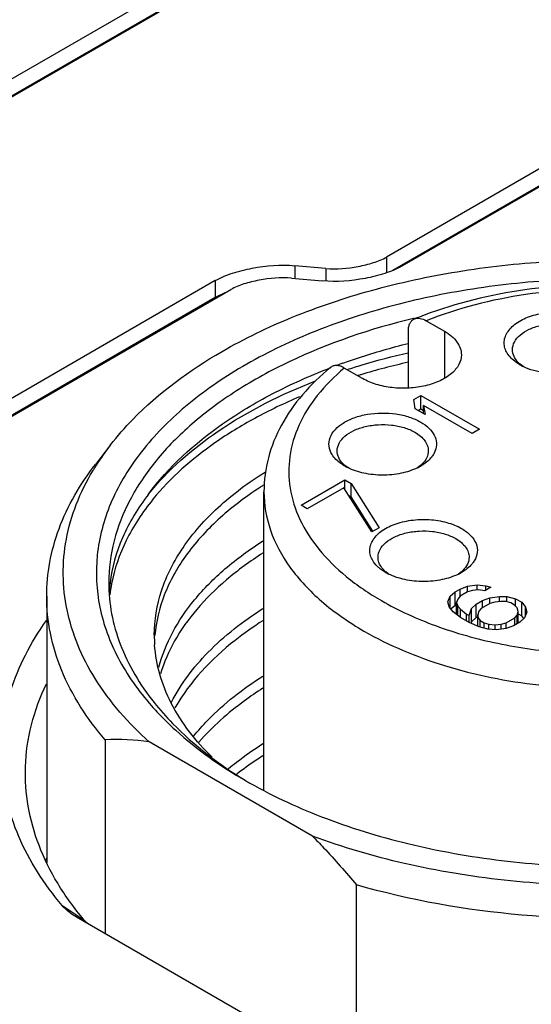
# Model space of a CAD drawing. Header units: inches. Extents: x 0 to 34, y 0 to 22.
# Tile 74 of 103: x 29.234 to 29.477, y 17.662 to 18.13. Entities that reach past the tile are written whole.
import ezdxf

# ---------------------------------------------------------------- set-up
doc = ezdxf.new("R2010")
doc.units = ezdxf.units.IN
doc.header["$LTSCALE"] = 1.87
doc.header["$MEASUREMENT"] = 0
doc.layers.get('0').update_dxf_attribs({"linetype": 'CONTINUOUS'})

msp = doc.modelspace()

# ---------------------------------------------------------------- linework, layer by layer
at = {"color": 7, "linetype": 'CONTINUOUS'}
for p, q in [((30.3128280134, 18.7272052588), (28.7956911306, 17.8512294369)), ((30.3128280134, 18.719169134), (28.7960939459, 17.8434258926)), ((28.8030568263, 17.8469765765), (30.320193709, 18.7229523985)), ((30.0226412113, 18.371964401), (29.4084875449, 18.0173597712)), ((29.4158532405, 18.0131069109), (30.030006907, 18.3677115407)), ((30.0226412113, 18.3639282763), (29.4112316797, 18.0109080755)), ((29.4084875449, 18.0173597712), (29.4084875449, 18.0098736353)), ((29.3796051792, 18.0119246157), (29.364854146, 18.0132537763)), ((29.364854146, 18.0132537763), (29.364854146, 18.0071721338)), ((29.3796051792, 18.0119246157), (29.3796051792, 18.0058957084)), ((29.3632425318, 18.0073173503), (29.377993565, 18.0059881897)), ((29.3269944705, 18.0061350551), (28.9266915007, 17.7749609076)), ((28.9340571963, 17.7707080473), (29.3343601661, 18.0018821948)), ((29.3269944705, 18.0061350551), (29.3269944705, 17.9980989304)), ((29.3269944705, 17.9980989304), (28.9266915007, 17.7669247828)), ((29.3315960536, 18.0003308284), (29.3269944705, 17.9980989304)), ((29.4215391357, 17.9882038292), (29.4212249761, 17.9881279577)), ((29.427337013, 17.987073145), (29.4359782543, 17.9820838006)), ((29.4188525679, 17.9550940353), (29.4188525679, 17.9823286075)), ((29.4359782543, 17.9820838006), (29.4359782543, 17.9595907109)), ((29.3970038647, 17.9595804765), (29.3883626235, 17.9645698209)), ((29.4734096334, 17.9652931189), (29.4720468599, 17.9663418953)), ((29.4213628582, 17.9495343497), (29.4248427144, 17.9515435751)), ((29.4248427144, 17.9515435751), (29.4526815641, 17.9354697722)), ((29.4248427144, 17.9451146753), (29.4248427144, 17.9515435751)), ((29.4220292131, 17.945131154), (29.4213628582, 17.9495343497)), ((29.4492017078, 17.9334605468), (29.4261013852, 17.9467983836)), ((29.4261013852, 17.9427799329), (29.4261013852, 17.9467983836)), ((29.4261013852, 17.9467983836), (29.4267677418, 17.9423951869)), ((29.4267677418, 17.9423951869), (29.4220292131, 17.945131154)), ((29.4234502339, 17.9443106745), (29.4248427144, 17.9451146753)), ((29.4248427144, 17.9451146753), (29.4261013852, 17.9443879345)), ((29.4526815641, 17.9354697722), (29.4492017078, 17.9334605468)), ((29.277133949, 17.9279520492), (29.2699461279, 17.9186730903)), ((29.4316638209, 17.9253026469), (29.430875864, 17.9236451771)), ((29.3899665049, 17.9171795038), (29.3886551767, 17.9181925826)), ((29.4246105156, 17.9181915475), (29.4231981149, 17.917108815)), ((29.3677730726, 17.8993037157), (29.3886522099, 17.9113590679)), ((29.3886522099, 17.9113590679), (29.3916137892, 17.909649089)), ((29.3886522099, 17.90681777), (29.3886522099, 17.9113590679)), ((29.3916137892, 17.9032201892), (29.3916137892, 17.909649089)), ((29.3916137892, 17.909649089), (29.4048915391, 17.8885878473)), ((29.350133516, 17.7639623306), (29.350133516, 17.9057341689)), ((29.388133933, 17.9076398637), (29.370734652, 17.8975937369)), ((29.4014116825, 17.8865786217), (29.388133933, 17.9076398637)), ((29.390523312, 17.9038498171), (29.3916137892, 17.9032201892)), ((29.370734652, 17.8975937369), (29.3677730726, 17.8993037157)), ((29.4019079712, 17.8868914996), (29.3916137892, 17.9032201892)), ((29.4048915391, 17.8885878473), (29.4014116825, 17.8865786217)), ((29.4079754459, 17.8673098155), (29.4056334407, 17.8688653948)), ((29.4094158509, 17.8665532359), (29.4080916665, 17.8675750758)), ((29.4440460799, 17.8675751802), (29.4427042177, 17.8665410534)), ((29.446894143, 17.8607194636), (29.4515709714, 17.8613678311)), ((29.4515709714, 17.8613678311), (29.455680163, 17.8610044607)), ((29.4515709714, 17.8589952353), (29.4515709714, 17.8613678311)), ((29.4387744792, 17.8560312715), (29.4410820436, 17.8580476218)), ((29.4410820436, 17.8580476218), (29.4434019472, 17.859387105)), ((29.4410820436, 17.851618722), (29.4410820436, 17.8580476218)), ((29.4434019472, 17.859387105), (29.446894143, 17.8607194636)), ((29.4434019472, 17.8560027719), (29.4434019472, 17.859387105)), ((29.4469435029, 17.8580119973), (29.4434636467, 17.8560027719)), ((29.446894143, 17.8580119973), (29.446894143, 17.8607194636)), ((29.4492757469, 17.8586746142), (29.4469435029, 17.8580119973)), ((29.4522003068, 17.8589952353), (29.4492757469, 17.8586746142)), ((29.455137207, 17.8586389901), (29.4522003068, 17.8589952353)), ((29.4580370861, 17.860313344), (29.455137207, 17.8586389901)), ((29.455680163, 17.8610044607), (29.4580370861, 17.860313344)), ((29.455680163, 17.8589524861), (29.455680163, 17.8610044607)), ((29.2467870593, 17.8560255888), (29.2467870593, 17.7293560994)), ((29.4376515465, 17.8533309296), (29.4387744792, 17.8560312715)), ((29.438280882, 17.8509583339), (29.4376515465, 17.8533309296)), ((29.4387744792, 17.850306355), (29.4387744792, 17.8560312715)), ((29.4410820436, 17.851618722), (29.4417607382, 17.8520105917)), ((29.4423160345, 17.8546561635), (29.4417607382, 17.8529675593)), ((29.4417607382, 17.8472944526), (29.4417607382, 17.8529675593)), ((29.4417607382, 17.8529675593), (29.4423777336, 17.8512718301)), ((29.4434636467, 17.8560027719), (29.4423160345, 17.8546561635)), ((29.4488438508, 17.8502173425), (29.4511514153, 17.8522336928)), ((29.4511514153, 17.8522336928), (29.4540512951, 17.8539080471)), ((29.4511514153, 17.845804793), (29.4511514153, 17.8522336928)), ((29.4575928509, 17.8525329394), (29.4535330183, 17.8501888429)), ((29.4540512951, 17.8539080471), (29.4575434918, 17.8552404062)), ((29.4540512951, 17.8504880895), (29.4540512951, 17.8539080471)), ((29.4575434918, 17.8552404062), (29.4622203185, 17.8558887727)), ((29.4575434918, 17.8525329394), (29.4575434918, 17.8552404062)), ((29.459925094, 17.8531955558), (29.4575928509, 17.8525329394)), ((29.4628496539, 17.8535161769), (29.459925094, 17.8531955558)), ((29.4622203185, 17.8558887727), (29.4657371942, 17.8558673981)), ((29.4622203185, 17.8535161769), (29.4622203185, 17.8558887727)), ((29.4651942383, 17.8535019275), (29.4628496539, 17.8535161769)), ((29.4675511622, 17.8528108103), (29.4651942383, 17.8535019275)), ((29.4657371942, 17.8558673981), (29.4698587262, 17.8548271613)), ((29.4657371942, 17.8533427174), (29.4657371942, 17.8558673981)), ((29.4693281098, 17.851784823), (29.4675511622, 17.8528108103)), ((29.4698587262, 17.8548271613), (29.4728203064, 17.853117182)), ((29.4698587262, 17.8511815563), (29.4698587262, 17.8548271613)), ((29.4728203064, 17.853117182), (29.4746219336, 17.8507374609)), ((29.4728203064, 17.8466882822), (29.4728203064, 17.853117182)), ((29.440082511, 17.8485786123), (29.438280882, 17.8509583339)), ((29.4410820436, 17.851618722), (29.4391664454, 17.8499448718)), ((29.4436487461, 17.8458497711), (29.440082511, 17.8485786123)), ((29.4423777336, 17.8468223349), (29.4423777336, 17.8512718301)), ((29.4423777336, 17.8512718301), (29.443574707, 17.849910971)), ((29.443574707, 17.849910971), (29.4465486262, 17.8475241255)), ((29.443574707, 17.8458497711), (29.443574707, 17.849910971)), ((29.4465486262, 17.8475241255), (29.4477332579, 17.846840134)), ((29.4465486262, 17.8441754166), (29.4465486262, 17.8475241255)), ((29.4477332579, 17.846840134), (29.4488438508, 17.8502173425)), ((29.4488438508, 17.8437884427), (29.4488438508, 17.8502173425)), ((29.4523854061, 17.8488422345), (29.4518301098, 17.8471536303)), ((29.4535330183, 17.8501888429), (29.4523854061, 17.8488422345)), ((29.470525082, 17.8504239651), (29.4693281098, 17.851784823)), ((29.4711420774, 17.8487282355), (29.470525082, 17.8504239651)), ((29.4705867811, 17.8470396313), (29.4711420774, 17.8487282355)), ((29.4711420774, 17.8432563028), (29.4711420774, 17.8487282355)), ((29.4711420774, 17.8476572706), (29.4728203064, 17.8466882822)), ((29.4752512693, 17.848364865), (29.474128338, 17.8456645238)), ((29.4746219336, 17.8507374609), (29.4752512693, 17.848364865)), ((29.4746219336, 17.8468514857), (29.4746219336, 17.8507374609)), ((29.4477949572, 17.8434558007), (29.4436487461, 17.8458497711)), ((29.4477332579, 17.8434558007), (29.4477332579, 17.846840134)), ((29.4525211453, 17.8413967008), (29.4477949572, 17.8434558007)), ((29.4488438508, 17.8437884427), (29.4486427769, 17.8431769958)), ((29.4511514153, 17.845804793), (29.4488438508, 17.8437884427)), ((29.4511514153, 17.845804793), (29.4518301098, 17.8461966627)), ((29.4518301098, 17.8471536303), (29.4518547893, 17.8457998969)), ((29.4518301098, 17.8457998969), (29.4518301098, 17.8471536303)), ((29.4518547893, 17.8416870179), (29.4518547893, 17.8457998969)), ((29.4518547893, 17.8457998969), (29.4530517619, 17.8444390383)), ((29.4530517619, 17.8444390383), (29.4548287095, 17.843413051)), ((29.4530517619, 17.8412627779), (29.4530517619, 17.8444390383)), ((29.4548287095, 17.843413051), (29.4571856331, 17.8427219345)), ((29.4548287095, 17.8408142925), (29.4548287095, 17.843413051)), ((29.4571856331, 17.8427219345), (29.4601225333, 17.8423656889)), ((29.4571856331, 17.8403564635), (29.4571856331, 17.8427219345)), ((29.4601225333, 17.8423656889), (29.4630470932, 17.84268631)), ((29.4630470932, 17.84268631), (29.4653793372, 17.8433489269)), ((29.4630470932, 17.840311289), (29.4630470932, 17.84268631)), ((29.4653793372, 17.8433489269), (29.4694391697, 17.8456930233)), ((29.4653793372, 17.8406414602), (29.4653793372, 17.8433489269)), ((29.4718207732, 17.8436481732), (29.4689208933, 17.8419738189)), ((29.4694391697, 17.8456930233), (29.4705867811, 17.8470396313)), ((29.4694391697, 17.8422730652), (29.4694391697, 17.8456930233)), ((29.4705867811, 17.8429356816), (29.4705867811, 17.8470396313)), ((29.474128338, 17.8456645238), (29.4718207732, 17.8436481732)), ((29.4737895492, 17.8454080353), (29.4728203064, 17.8466882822)), ((29.4566426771, 17.8403564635), (29.4525211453, 17.8413967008)), ((29.4607518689, 17.839993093), (29.4566426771, 17.8403564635)), ((29.4601225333, 17.839993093), (29.4601225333, 17.8423656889)), ((29.4654286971, 17.8406414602), (29.4607518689, 17.839993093)), ((29.4689208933, 17.8419738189), (29.4654286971, 17.8406414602)), ((29.2746425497, 17.7876370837), (29.2746425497, 17.6954259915)), ((29.3731664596, 17.741885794), (29.2955664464, 17.786691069)), ((29.2466458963, 17.7296326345), (29.2465685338, 17.7295611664)), ((29.2466269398, 17.72953729), (29.2467018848, 17.7296060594)), ((29.3940903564, 17.6304008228), (29.3940903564, 17.7186694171)), ((29.254167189, 17.7088143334), (29.2645071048, 17.7020830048)), ((29.2609049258, 17.7033579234), (29.2602702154, 17.7037340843)), ((29.3772052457, 17.6362075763), (29.2609049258, 17.7033579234)), ((29.2666951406, 17.6999870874), (29.2645071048, 17.7020830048))]:
    msp.add_line(p, q, dxfattribs=at)
for centre, radius, start, end in [((29.4948505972, 17.8069990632), 0.1951268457, 110.55798025, 111.9885007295), ((29.4855089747, 17.6943883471), 0.2895109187, 111.004254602, 111.1706418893), ((29.4881624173, 17.6873352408), 0.2970467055, 109.7891078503, 110.4522212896), ((29.4916072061, 17.644072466), 0.3313320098, 102.69781651, 106.7193009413), ((29.4811974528, 17.9770036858), 0.0140501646, 225.0574235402, 229.3618128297), ((29.484666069, 17.9881703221), 0.0255019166, 240.0393771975, 243.8476032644), ((29.4851241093, 17.6667957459), 0.3077044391, 106.7803901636, 107.0647590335), ((29.3749401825, 17.8519781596), 0.1238465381, 142.1605653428, 147.6111100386), ((29.3686606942, 17.8560165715), 0.1163807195, 147.6339895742, 149.0650809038), ((29.3978057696, 17.928854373), 0.0140501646, 225.0574235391, 229.3618128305), ((29.4012309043, 17.9399435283), 0.0254130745, 240.0370699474, 243.7083484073), ((29.4119042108, 17.9401829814), 0.0256859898, 296.0232075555, 299.9469362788), ((29.4154699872, 17.9288402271), 0.0140336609, 310.6418678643, 314.9568178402), ((29.4438150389, 17.7608211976), 0.1752782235, 122.3579536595, 122.9732521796), ((29.4172419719, 17.8782387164), 0.0140513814, 225.0575470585, 229.3676158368), ((29.4206786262, 17.8893457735), 0.025435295, 240.0376234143, 243.7431337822), ((29.4314181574, 17.8894156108), 0.0255159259, 296.2185507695, 299.9635131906), ((29.434905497, 17.8782235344), 0.0140334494, 310.6429021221, 314.9568394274), ((29.350457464, 17.8531150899), 0.0741228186, 172.9064083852, 175.7693857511), ((29.351285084, 17.8479352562), 0.0749570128, 169.2541881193, 173.3701898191), ((29.3638503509, 17.8374055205), 0.0658793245, 179.9812568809, 183.9800348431), ((29.400032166, 17.894799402), 0.137686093, 221.3532605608, 222.9171579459), ((29.2805791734, 17.687073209), 0.1007389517, 81.444151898, 93.3784416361), ((29.4561439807, 17.9671724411), 0.2296315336, 239.9994097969, 240.6046348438), ((29.3508577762, 17.6744150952), 0.1186948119, 151.3922885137, 151.8751317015)]:
    msp.add_arc(centre, radius, start, end, dxfattribs=at)
for points, knots in [([(29.3301906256, 17.9724441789), (29.3409092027, 17.978632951), (29.3640946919, 17.9897759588), (29.4016879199, 18.0023771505), (29.4423961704, 18.0111742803), (29.4850727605, 18.0159167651), (29.5285218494, 18.0164749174), (29.5715225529, 18.0128307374), (29.6128595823, 18.0050906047), (29.6392877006, 17.9971147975), (29.651903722, 17.992435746)], [0, 0, 0, 0, 0.1120242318, 0.2319800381, 0.358118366, 0.4882600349, 0.619988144, 0.7507932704, 0.8782113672, 1, 1, 1, 1]), ([(29.3796051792, 18.0119246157), (29.3847328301, 18.0114626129), (29.3924625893, 18.0122114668), (29.4020854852, 18.014458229), (29.4065353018, 18.0162325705), (29.4084875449, 18.0173597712)], [0, 0, 0, 0, 0.5204966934, 0.7720948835, 1, 1, 1, 1]), ([(29.3269944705, 18.0061350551), (29.3295533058, 18.0076124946), (29.3353572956, 18.0099823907), (29.3479693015, 18.0130068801), (29.3581198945, 18.0138653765), (29.364854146, 18.0132537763)], [0, 0, 0, 0, 0.2277552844, 0.4787779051, 1, 1, 1, 1]), ([(29.4158532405, 18.0131069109), (29.4132943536, 18.0116294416), (29.4074895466, 18.0092607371), (29.3948771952, 18.0062388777), (29.3847276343, 18.005379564), (29.377993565, 18.0059881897)], [0, 0, 0, 0, 0.2277642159, 0.478802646, 1, 1, 1, 1]), ([(29.6837440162, 17.9660146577), (29.6732428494, 17.9720778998), (29.650461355, 17.9829365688), (29.6134737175, 17.9950233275), (29.5734121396, 18.0032130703), (29.5314994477, 18.0072524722), (29.4890081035, 18.0070218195), (29.4472337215, 18.0025270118), (29.4074468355, 17.9939046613), (29.3708504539, 17.9814124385), (29.3385404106, 17.9654134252), (29.3114754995, 17.9463484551), (29.2904741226, 17.9246999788), (29.2762645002, 17.900976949), (29.2695572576, 17.8758291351), (29.270864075, 17.8502673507), (29.2800613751, 17.8254969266), (29.2905392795, 17.8108060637), (29.2966780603, 17.8038302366)], [0, 0, 0, 0, 0.0658154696, 0.1364387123, 0.2107361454, 0.2873006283, 0.3645804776, 0.4409746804, 0.5149406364, 0.5850968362, 0.650340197, 0.7099854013, 0.7639373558, 0.8128899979, 0.8584721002, 0.9031295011, 0.9495644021, 1, 1, 1, 1]), ([(29.3632425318, 18.0073173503), (29.3581148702, 18.0077797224), (29.3503849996, 18.007030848), (29.3407621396, 18.0047838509), (29.336312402, 18.0030093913), (29.3343601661, 18.0018821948)], [0, 0, 0, 0, 0.5204999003, 0.7720962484, 1, 1, 1, 1]), ([(29.6206293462, 17.9798354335), (29.6068097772, 17.9872489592), (29.5757558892, 17.9986218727), (29.5259709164, 18.0057730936), (29.4749207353, 18.0035263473), (29.4417702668, 17.9954916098), (29.4263308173, 17.9896997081)], [0, 0, 0, 0, 0.2358232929, 0.4916750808, 0.7520328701, 1, 1, 1, 1]), ([(29.6190186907, 17.9768598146), (29.6126141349, 17.9805577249), (29.5987374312, 17.9871981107), (29.5680695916, 17.9973341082), (29.5260711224, 18.0036460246), (29.4753695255, 18.0013590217), (29.442482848, 17.9930733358), (29.427337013, 17.987073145)], [0, 0, 0, 0, 0.1123822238, 0.2328630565, 0.4898893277, 0.7524393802, 1, 1, 1, 1]), ([(29.4212249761, 17.9881279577), (29.4009389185, 17.9832188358), (29.3718477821, 17.9734274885), (29.3373642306, 17.9545669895), (29.3159567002, 17.9388454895), (29.2986870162, 17.9214264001), (29.2859479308, 17.9026124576), (29.2780991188, 17.8827747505), (29.2763146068, 17.8690401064), (29.2763146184, 17.8623390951)], [0, 0, 0, 0, 0.3047467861, 0.4438538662, 0.5726812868, 0.691183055, 0.8003052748, 0.9021583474, 1, 1, 1, 1]), ([(29.4188525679, 17.9823286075), (29.4188525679, 17.9829805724), (29.418961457, 17.9842147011), (29.4195212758, 17.9858884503), (29.4204685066, 17.9871920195), (29.4213380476, 17.9877484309), (29.4217912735, 17.9879318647)], [0, 0, 0, 0, 0.2919286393, 0.5502095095, 0.7810688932, 1, 1, 1, 1]), ([(29.4217912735, 17.9879318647), (29.4225957, 17.9882574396), (29.4246219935, 17.9883658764), (29.4264267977, 17.9875986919), (29.427337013, 17.987073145)], [0, 0, 0, 0, 0.452255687, 1, 1, 1, 1]), ([(29.4658857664, 17.9716201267), (29.4654283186, 17.9723707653), (29.4647011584, 17.9739472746), (29.4643092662, 17.9765004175), (29.4646872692, 17.9790563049), (29.4662458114, 17.9824708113), (29.470142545, 17.9862599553), (29.4765955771, 17.9894117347), (29.4844201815, 17.9912162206), (29.4928250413, 17.9914787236), (29.5009319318, 17.9901867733), (29.5059367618, 17.9882319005), (29.5081196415, 17.9869715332)], [0, 0, 0, 0, 0.0470060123, 0.0916311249, 0.1362307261, 0.1831823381, 0.29006903, 0.4182975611, 0.563513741, 0.7162592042, 0.8652125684, 1, 1, 1, 1]), ([(29.4683714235, 17.9733100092), (29.4683713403, 17.9745590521), (29.4691254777, 17.9772617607), (29.4720711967, 17.9806119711), (29.4764195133, 17.9832615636), (29.4818479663, 17.9850753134), (29.4879332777, 17.9859301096), (29.4941896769, 17.9857569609), (29.5001044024, 17.9845736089), (29.5037334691, 17.983076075), (29.5053363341, 17.9821506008)], [0, 0, 0, 0, 0.086938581, 0.1864134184, 0.3038067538, 0.4376215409, 0.5821212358, 0.7294380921, 0.8711725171, 1, 1, 1, 1]), ([(29.4359782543, 17.9820838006), (29.4371875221, 17.9813855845), (29.4393814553, 17.9798743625), (29.4420035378, 17.9771185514), (29.4436621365, 17.9740698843), (29.4440499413, 17.9718818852), (29.4440500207, 17.9708321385)], [0, 0, 0, 0, 0.2896965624, 0.5490830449, 0.7822144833, 1, 1, 1, 1]), ([(29.3875945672, 17.9668398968), (29.3901045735, 17.9677430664), (29.4003786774, 17.9712858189), (29.4108358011, 17.9742934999), (29.4187912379, 17.9762793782)], [0, 0, 0, 0, 0.2454704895, 1, 1, 1, 1]), ([(29.2771344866, 17.9279519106), (29.2804177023, 17.9321904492), (29.2957190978, 17.9496419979), (29.3147719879, 17.9635416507), (29.3301906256, 17.9724441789)], [0, 0, 0, 0, 0.2314383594, 1, 1, 1, 1]), ([(29.3897278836, 17.9638406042), (29.3920766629, 17.9646096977), (29.4016691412, 17.9676219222), (29.4114040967, 17.9701771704), (29.4187971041, 17.9718609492)], [0, 0, 0, 0, 0.2458261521, 1, 1, 1, 1]), ([(29.4440500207, 17.9708321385), (29.4440501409, 17.9692425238), (29.4430903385, 17.9658028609), (29.43934151, 17.9615390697), (29.4338075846, 17.9581668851), (29.4268989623, 17.9558584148), (29.4191541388, 17.9547702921), (29.411191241, 17.9549905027), (29.4036630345, 17.9564965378), (29.39904395, 17.9584025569), (29.3970038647, 17.9595804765)], [0, 0, 0, 0, 0.0869346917, 0.1864066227, 0.3037946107, 0.4376041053, 0.5821006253, 0.7294224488, 0.8711673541, 1, 1, 1, 1]), ([(29.4719302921, 17.9660762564), (29.4712763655, 17.9664538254), (29.4689668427, 17.9679351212), (29.4669232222, 17.9699177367), (29.4658857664, 17.9716201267)], [0, 0, 0, 0, 0.2747119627, 1, 1, 1, 1]), ([(29.4712724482, 17.967058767), (29.4703975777, 17.9679332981), (29.4689456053, 17.969840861), (29.4683714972, 17.9722036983), (29.4683714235, 17.9733100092)], [0, 0, 0, 0, 0.5278883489, 1, 1, 1, 1]), ([(29.2951217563, 17.9044197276), (29.3047547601, 17.9175115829), (29.324078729, 17.9349444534), (29.3543694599, 17.9530245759), (29.3717842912, 17.9608089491), (29.3809530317, 17.9643598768)], [0, 0, 0, 0, 0.460862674, 0.7212152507, 1, 1, 1, 1]), ([(29.3817757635, 17.96481036), (29.3769856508, 17.9608701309), (29.3682577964, 17.9524771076), (29.3580480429, 17.9379742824), (29.351613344, 17.9222351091), (29.350133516, 17.9111729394), (29.350133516, 17.9057341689)], [0, 0, 0, 0, 0.2690930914, 0.522253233, 0.7640397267, 1, 1, 1, 1]), ([(29.3883626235, 17.9645698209), (29.3836848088, 17.9606333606), (29.3753726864, 17.9523202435), (29.3663092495, 17.9379550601), (29.3616899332, 17.9226927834), (29.361839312, 17.9071036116), (29.3667435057, 17.8918833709), (29.3760723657, 17.877583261), (29.3894065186, 17.8645674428), (29.4001773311, 17.8572868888), (29.4060514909, 17.8538952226)], [0, 0, 0, 0, 0.1342790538, 0.2562099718, 0.3694557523, 0.4796660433, 0.5933009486, 0.7159106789, 0.8510212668, 1, 1, 1, 1]), ([(29.3883626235, 17.9645698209), (29.3877728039, 17.9649103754), (29.3866000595, 17.9654571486), (29.384794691, 17.9658265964), (29.3831210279, 17.965645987), (29.3821703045, 17.9651341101), (29.3817758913, 17.9648101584)], [0, 0, 0, 0, 0.2921031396, 0.5504629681, 0.7810979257, 1, 1, 1, 1]), ([(29.4953453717, 17.9620715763), (29.4915053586, 17.9616003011), (29.4839639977, 17.9616744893), (29.4766451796, 17.9636955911), (29.4734258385, 17.9652791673)], [0, 0, 0, 0, 0.5188481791, 1, 1, 1, 1]), ([(29.2951217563, 17.9044197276), (29.3044547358, 17.916110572), (29.3293287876, 17.9376063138), (29.3584610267, 17.9521402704), (29.3746242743, 17.9584373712)], [0, 0, 0, 0, 0.4630516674, 1, 1, 1, 1]), ([(29.3671189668, 17.9508969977), (29.3598467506, 17.947813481), (29.345997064, 17.9411947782), (29.3215711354, 17.926283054), (29.3057456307, 17.9124032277), (29.2973348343, 17.9021093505)], [0, 0, 0, 0, 0.2761191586, 0.5353212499, 1, 1, 1, 1]), ([(29.3816027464, 17.9314465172), (29.3826789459, 17.9343698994), (29.3867027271, 17.9381755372), (29.3932380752, 17.9411585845), (29.401649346, 17.9432937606), (29.4106619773, 17.9433765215), (29.4191540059, 17.9414592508), (29.4230106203, 17.9398137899), (29.4247279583, 17.9388222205)], [0, 0, 0, 0, 0.1959987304, 0.3186391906, 0.4539474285, 0.7384914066, 0.8752324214, 1, 1, 1, 1]), ([(29.3849797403, 17.9251606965), (29.3849796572, 17.9264097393), (29.3857337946, 17.929112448), (29.3886795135, 17.9324626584), (29.3930278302, 17.9351122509), (29.3984562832, 17.9369260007), (29.4045415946, 17.9377807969), (29.4107979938, 17.9376076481), (29.4167127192, 17.9364242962), (29.420341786, 17.9349267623), (29.421944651, 17.9340012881)], [0, 0, 0, 0, 0.086938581, 0.1864134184, 0.3038067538, 0.4376215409, 0.5821212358, 0.7294380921, 0.8711725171, 1, 1, 1, 1]), ([(29.4247279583, 17.9388222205), (29.4261291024, 17.9380132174), (29.4286128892, 17.9362345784), (29.4313211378, 17.9328303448), (29.432487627, 17.9290031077), (29.4320889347, 17.9264574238), (29.4316638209, 17.9253026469)], [0, 0, 0, 0, 0.2938211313, 0.5488444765, 0.7765296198, 1, 1, 1, 1]), ([(29.421944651, 17.9340012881), (29.4228947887, 17.9334526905), (29.4246185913, 17.9322653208), (29.4266788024, 17.9301000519), (29.427982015, 17.9277046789), (29.428286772, 17.9259855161), (29.4282868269, 17.9251606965)], [0, 0, 0, 0, 0.289695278, 0.5490782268, 0.7822102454, 1, 1, 1, 1]), ([(29.3825451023, 17.9233880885), (29.3817987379, 17.9245898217), (29.3807501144, 17.9272834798), (29.3811308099, 17.9301645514), (29.3816027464, 17.9314465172)], [0, 0, 0, 0, 0.5087335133, 1, 1, 1, 1]), ([(29.388538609, 17.9179269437), (29.3878930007, 17.9182997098), (29.3856090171, 17.9197625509), (29.3835852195, 17.9217133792), (29.3825451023, 17.9233880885)], [0, 0, 0, 0, 0.2743906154, 1, 1, 1, 1]), ([(29.3878807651, 17.9189094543), (29.3870058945, 17.9197839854), (29.3855539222, 17.9216915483), (29.384979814, 17.9240543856), (29.3849797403, 17.9251606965)], [0, 0, 0, 0, 0.5278883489, 1, 1, 1, 1]), ([(29.430875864, 17.9236451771), (29.4305524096, 17.9230927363), (29.4289219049, 17.920781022), (29.4266126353, 17.9190147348), (29.4247265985, 17.9179263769)], [0, 0, 0, 0, 0.2271946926, 1, 1, 1, 1]), ([(29.4282868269, 17.9251606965), (29.4282869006, 17.9240543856), (29.4277126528, 17.9216914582), (29.4262604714, 17.9197841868), (29.4253858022, 17.9189094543)], [0, 0, 0, 0, 0.4721116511, 1, 1, 1, 1]), ([(29.2467872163, 17.8560255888), (29.2467873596, 17.8614156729), (29.2477946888, 17.8723394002), (29.2538794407, 17.894220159), (29.262766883, 17.9094052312), (29.2699464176, 17.9186730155)], [0, 0, 0, 0, 0.2382912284, 0.4817190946, 1, 1, 1, 1]), ([(29.2955664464, 17.786691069), (29.2857483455, 17.7955163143), (29.2727643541, 17.8101889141), (29.2611839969, 17.8324803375), (29.2559743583, 17.8492357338), (29.254107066, 17.8662637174), (29.2556213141, 17.8833072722), (29.260479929, 17.9000979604), (29.265746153, 17.9106891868), (29.2688349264, 17.9158437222)], [0, 0, 0, 0, 0.2748799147, 0.4006821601, 0.5209086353, 0.6380838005, 0.7551028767, 0.8748786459, 1, 1, 1, 1]), ([(29.2979710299, 17.8374270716), (29.297973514, 17.8445830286), (29.3004675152, 17.8594631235), (29.3112638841, 17.8803684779), (29.3284219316, 17.8995337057), (29.342894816, 17.910223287), (29.3508915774, 17.9152248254)], [0, 0, 0, 0, 0.2190790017, 0.4526691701, 0.7112386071, 1, 1, 1, 1]), ([(29.4231735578, 17.9171011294), (29.4207202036, 17.9159012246), (29.4152299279, 17.9141463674), (29.4065589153, 17.9133075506), (29.3978950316, 17.91417454), (29.392418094, 17.9159501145), (29.3899744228, 17.9171594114)], [0, 0, 0, 0, 0.2398896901, 0.5002981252, 0.7605092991, 1, 1, 1, 1]), ([(29.2951413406, 17.9044149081), (29.2902671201, 17.8980627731), (29.2820994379, 17.8847500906), (29.2778204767, 17.8696510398), (29.2769019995, 17.8622685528)], [0, 0, 0, 0, 0.5183645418, 1, 1, 1, 1]), ([(29.3484203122, 17.9078664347), (29.3412702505, 17.9032277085), (29.3282562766, 17.8933802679), (29.3125272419, 17.8760439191), (29.3020215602, 17.8572845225), (29.2987847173, 17.8438685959), (29.2982170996, 17.8373288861)], [0, 0, 0, 0, 0.2858876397, 0.5444577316, 0.7798127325, 1, 1, 1, 1]), ([(29.3501335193, 17.9057341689), (29.350133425, 17.8995483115), (29.3524166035, 17.8866523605), (29.3621945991, 17.8686924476), (29.3776402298, 17.8524471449), (29.3905710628, 17.8435457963), (29.397699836, 17.839429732)], [0, 0, 0, 0, 0.2177769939, 0.4509614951, 0.7101967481, 1, 1, 1, 1]), ([(29.397699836, 17.839429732), (29.4097207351, 17.8324890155), (29.436939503, 17.8212581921), (29.4812983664, 17.8123801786), (29.5282267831, 17.8110840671), (29.5738511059, 17.8174898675), (29.6088161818, 17.8291693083), (29.6326784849, 17.8421424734), (29.6474913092, 17.8529684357), (29.6594452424, 17.8649733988), (29.6682650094, 17.8779471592), (29.6737002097, 17.8916326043), (29.6749367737, 17.9011106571), (29.6749364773, 17.9057341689)], [0, 0, 0, 0, 0.1286471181, 0.2701998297, 0.4173144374, 0.5616212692, 0.6952561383, 0.7562628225, 0.8127552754, 0.8647071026, 0.9125297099, 0.9571492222, 1, 1, 1, 1]), ([(29.2973348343, 17.9021093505), (29.2923949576, 17.896063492), (29.2839793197, 17.8834278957), (29.2789900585, 17.8690154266), (29.2776425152, 17.8619111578)], [0, 0, 0, 0, 0.5191648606, 1, 1, 1, 1]), ([(29.4022299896, 17.8723883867), (29.4017241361, 17.8731367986), (29.400900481, 17.8747095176), (29.4003655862, 17.8772846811), (29.4006170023, 17.8798816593), (29.4020381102, 17.8833663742), (29.4058488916, 17.8872697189), (29.412286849, 17.8905254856), (29.4201598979, 17.892414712), (29.4286584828, 17.8927291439), (29.4368742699, 17.8914520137), (29.4419503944, 17.8894802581), (29.4441618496, 17.8882033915)], [0, 0, 0, 0, 0.0478445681, 0.0928454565, 0.1373969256, 0.1839728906, 0.2897255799, 0.4171422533, 0.562170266, 0.7152451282, 0.8647491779, 1, 1, 1, 1]), ([(29.4044151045, 17.8745441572), (29.4044150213, 17.8757932), (29.4051691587, 17.8784959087), (29.4081148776, 17.881846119), (29.4124631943, 17.8844957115), (29.4178916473, 17.8863094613), (29.4239769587, 17.8871642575), (29.4302333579, 17.8869911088), (29.4361480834, 17.8858077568), (29.4397771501, 17.8843102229), (29.4413800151, 17.8833847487)], [0, 0, 0, 0, 0.086938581, 0.1864134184, 0.3038067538, 0.4376215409, 0.5821212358, 0.7294380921, 0.8711725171, 1, 1, 1, 1]), ([(29.4441618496, 17.8882033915), (29.4457288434, 17.887298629), (29.4484716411, 17.8852913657), (29.4512758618, 17.8813187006), (29.4519812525, 17.8768344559), (29.4509524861, 17.8740798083), (29.4502084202, 17.8728579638)], [0, 0, 0, 0, 0.2931975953, 0.5432791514, 0.768192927, 1, 1, 1, 1]), ([(29.3001796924, 17.8222814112), (29.3016605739, 17.827952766), (29.3062394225, 17.8393561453), (29.3170518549, 17.8551403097), (29.3317047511, 17.8697943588), (29.3433283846, 17.8782707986), (29.3496326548, 17.8822873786)], [0, 0, 0, 0, 0.2212971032, 0.4589721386, 0.7177838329, 1, 1, 1, 1]), ([(29.4413800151, 17.8833847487), (29.4423301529, 17.8828361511), (29.4440539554, 17.8816487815), (29.4461141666, 17.8794835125), (29.4474173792, 17.8770881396), (29.4477221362, 17.8753689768), (29.4477221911, 17.8745441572)], [0, 0, 0, 0, 0.289695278, 0.5490782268, 0.7822102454, 1, 1, 1, 1]), ([(29.349634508, 17.8765033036), (29.3435692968, 17.8726395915), (29.3323540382, 17.8644970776), (29.3180821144, 17.8504990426), (29.3073445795, 17.8354391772), (29.3025640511, 17.8245563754), (29.3009189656, 17.8191217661)], [0, 0, 0, 0, 0.2810922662, 0.5398114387, 0.7780543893, 1, 1, 1, 1]), ([(29.4056334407, 17.8688653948), (29.4052894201, 17.86912899), (29.4040252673, 17.8701676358), (29.4029037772, 17.8713915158), (29.4022299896, 17.8723883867)], [0, 0, 0, 0, 0.2648123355, 1, 1, 1, 1]), ([(29.4051529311, 17.8713082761), (29.4050324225, 17.8715680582), (29.4046142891, 17.8725979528), (29.4044151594, 17.8737193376), (29.4044151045, 17.8745441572)], [0, 0, 0, 0, 0.2577163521, 1, 1, 1, 1]), ([(29.4073161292, 17.8682929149), (29.4070842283, 17.8685247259), (29.406240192, 17.8694333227), (29.4055369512, 17.8704804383), (29.4051529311, 17.8713082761)], [0, 0, 0, 0, 0.2643313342, 1, 1, 1, 1]), ([(29.4502084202, 17.8728579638), (29.4498826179, 17.8723229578), (29.4482584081, 17.8700887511), (29.4460029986, 17.8683729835), (29.4441620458, 17.8673100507)], [0, 0, 0, 0, 0.2276018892, 1, 1, 1, 1]), ([(29.4477221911, 17.8745441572), (29.4477222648, 17.8734378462), (29.447148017, 17.8710749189), (29.4456958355, 17.8691676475), (29.4448211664, 17.8682929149)], [0, 0, 0, 0, 0.4721116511, 1, 1, 1, 1]), ([(29.4060514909, 17.8538952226), (29.4142338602, 17.8491708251), (29.432284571, 17.8409931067), (29.4617454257, 17.8327964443), (29.49356519, 17.8284300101), (29.5262619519, 17.8281028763), (29.5583217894, 17.831825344), (29.5882671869, 17.8394332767), (29.6147147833, 17.8505713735), (29.6301013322, 17.8606259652), (29.6367075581, 17.8661852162)], [0, 0, 0, 0, 0.1167908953, 0.243522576, 0.376836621, 0.5126555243, 0.6466592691, 0.7747060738, 0.8932740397, 1, 1, 1, 1]), ([(29.442691, 17.8665248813), (29.4402392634, 17.8653155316), (29.4347442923, 17.8635443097), (29.4260577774, 17.8626892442), (29.4173710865, 17.8635480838), (29.4118773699, 17.8653236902), (29.4094261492, 17.866534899)], [0, 0, 0, 0, 0.2396175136, 0.4999964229, 0.7603508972, 1, 1, 1, 1]), ([(29.2763146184, 17.8623390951), (29.2763146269, 17.8574355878), (29.2772542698, 17.8474922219), (29.282926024, 17.8275772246), (29.2911972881, 17.813810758), (29.2978574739, 17.8054335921)], [0, 0, 0, 0, 0.2378080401, 0.480974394, 1, 1, 1, 1]), ([(29.2746425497, 17.7876370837), (29.2661030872, 17.7975399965), (29.255396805, 17.8139758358), (29.2480100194, 17.838067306), (29.2467870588, 17.8501022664), (29.2467872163, 17.8560255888)], [0, 0, 0, 0, 0.5214708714, 0.7637836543, 1, 1, 1, 1]), ([(29.3061222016, 17.8055469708), (29.3105926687, 17.8142472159), (29.3235066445, 17.8312050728), (29.3402140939, 17.8441435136), (29.3496319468, 17.8501431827)], [0, 0, 0, 0, 0.4669427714, 1, 1, 1, 1]), ([(29.254167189, 17.7088143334), (29.2498777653, 17.7138976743), (29.2421455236, 17.7243463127), (29.2331971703, 17.7411662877), (29.2273642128, 17.7584921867), (29.2247444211, 17.7761159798), (29.2253848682, 17.7938110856), (29.22927439, 17.8113445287), (29.2363416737, 17.8284929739), (29.2429205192, 17.8392455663), (29.2466440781, 17.844485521)], [0, 0, 0, 0, 0.1353653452, 0.2635428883, 0.3862275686, 0.505602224, 0.6241828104, 0.7445698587, 0.869174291, 1, 1, 1, 1]), ([(29.3496343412, 17.8443589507), (29.3450628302, 17.8414476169), (29.3289424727, 17.8301153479), (29.314878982, 17.8153296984), (29.3078093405, 17.8028802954)], [0, 0, 0, 0, 0.2746093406, 1, 1, 1, 1]), ([(29.3254453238, 17.7793924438), (29.3177613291, 17.7869189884), (29.307839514, 17.7995287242), (29.3001850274, 17.8185466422), (29.2984580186, 17.8281171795), (29.2981299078, 17.8328329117)], [0, 0, 0, 0, 0.5274053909, 0.7682127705, 1, 1, 1, 1]), ([(29.3166386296, 17.789388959), (29.3187889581, 17.7920420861), (29.3285350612, 17.8029270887), (29.3402033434, 17.8119941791), (29.3496318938, 17.8179989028)], [0, 0, 0, 0, 0.2340175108, 1, 1, 1, 1]), ([(29.2366826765, 17.7748055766), (29.2368979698, 17.7815180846), (29.2388536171, 17.7951646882), (29.2436265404, 17.8080777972), (29.2466297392, 17.8143436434)], [0, 0, 0, 0, 0.4914952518, 1, 1, 1, 1]), ([(29.3496348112, 17.8122142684), (29.3466628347, 17.8103220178), (29.3356820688, 17.8028571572), (29.3256071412, 17.7939771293), (29.3191868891, 17.7866290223)], [0, 0, 0, 0, 0.2652840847, 1, 1, 1, 1]), ([(29.2978574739, 17.8054335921), (29.3006227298, 17.8019554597), (29.3132930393, 17.7876779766), (29.328737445, 17.7760260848), (29.3412261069, 17.7684301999)], [0, 0, 0, 0, 0.2331200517, 1, 1, 1, 1]), ([(29.2991992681, 17.8010434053), (29.3020518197, 17.7979749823), (29.3147701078, 17.7854656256), (29.3295202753, 17.7751234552), (29.3413261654, 17.7683068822)], [0, 0, 0, 0, 0.2350766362, 1, 1, 1, 1]), ([(29.3333201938, 17.7739922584), (29.3345754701, 17.7750390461), (29.339815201, 17.7792568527), (29.345337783, 17.7831197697), (29.3496323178, 17.7858541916)], [0, 0, 0, 0, 0.2430201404, 1, 1, 1, 1]), ([(29.3496355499, 17.7800694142), (29.3485533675, 17.7793804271), (29.3443425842, 17.7766346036), (29.3402536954, 17.773700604), (29.3372959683, 17.7714051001)], [0, 0, 0, 0, 0.255206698, 1, 1, 1, 1]), ([(29.2645071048, 17.7020830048), (29.2599120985, 17.7075284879), (29.2517244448, 17.7187637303), (29.2426605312, 17.7369901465), (29.2373875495, 17.7557797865), (29.2364816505, 17.7685379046), (29.2366826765, 17.7748055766)], [0, 0, 0, 0, 0.2686572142, 0.521686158, 0.7635519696, 1, 1, 1, 1]), ([(29.3434331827, 17.7671051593), (29.3550981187, 17.7605332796), (29.3805086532, 17.7489469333), (29.4217642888, 17.7366314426), (29.466316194, 17.7290557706), (29.5125431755, 17.7265015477), (29.5587699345, 17.7290577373), (29.6033218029, 17.7366348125), (29.6445752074, 17.748952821), (29.6699842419, 17.7605392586), (29.6816473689, 17.7671111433)], [0, 0, 0, 0, 0.1144848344, 0.2377155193, 0.3672275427, 0.5000061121, 0.6327843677, 0.7622957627, 0.8855286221, 1, 1, 1, 1]), ([(29.700447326, 17.7475274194), (29.6903189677, 17.7416794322), (29.6685333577, 17.7310419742), (29.6205593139, 17.7141785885), (29.5546063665, 17.7020930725), (29.4734660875, 17.7018243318), (29.4197186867, 17.7113018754), (29.3940903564, 17.7186694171)], [0, 0, 0, 0, 0.1114414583, 0.2302739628, 0.483758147, 0.7459060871, 1, 1, 1, 1]), ([(29.3731664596, 17.741885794), (29.3749802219, 17.7400666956), (29.3822326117, 17.7325829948), (29.3890960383, 17.7247276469), (29.3940903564, 17.7186694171)], [0, 0, 0, 0, 0.2465215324, 1, 1, 1, 1]), ([(29.5624892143, 17.721088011), (29.5462143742, 17.719232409), (29.5134199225, 17.7173700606), (29.4646258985, 17.7199472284), (29.4175413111, 17.7277717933), (29.3874599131, 17.7365846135), (29.3731664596, 17.741885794)], [0, 0, 0, 0, 0.2558967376, 0.5119089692, 0.7618413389, 1, 1, 1, 1]), ([(29.2602696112, 17.7037337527), (29.2596636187, 17.7041019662), (29.25744618, 17.7055563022), (29.2554183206, 17.7073265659), (29.254167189, 17.7088143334)], [0, 0, 0, 0, 0.2672785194, 1, 1, 1, 1]), ([(29.7172897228, 17.6650476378), (29.7064253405, 17.6586790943), (29.6830287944, 17.6470793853), (29.6451519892, 17.6335267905), (29.6041184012, 17.6235023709), (29.5609077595, 17.6172460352), (29.5165446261, 17.6149042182), (29.4720847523, 17.6165335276), (29.4285934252, 17.622093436), (29.4003496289, 17.6284649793), (29.3866554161, 17.6323172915)], [0, 0, 0, 0, 0.1110358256, 0.2295198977, 0.3540414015, 0.4828398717, 0.6139294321, 0.7452098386, 0.8745715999, 1, 1, 1, 1])]:
    msp.add_open_spline(points, degree=3, knots=knots, dxfattribs=at)

doc.saveas('drawing.dxf')
